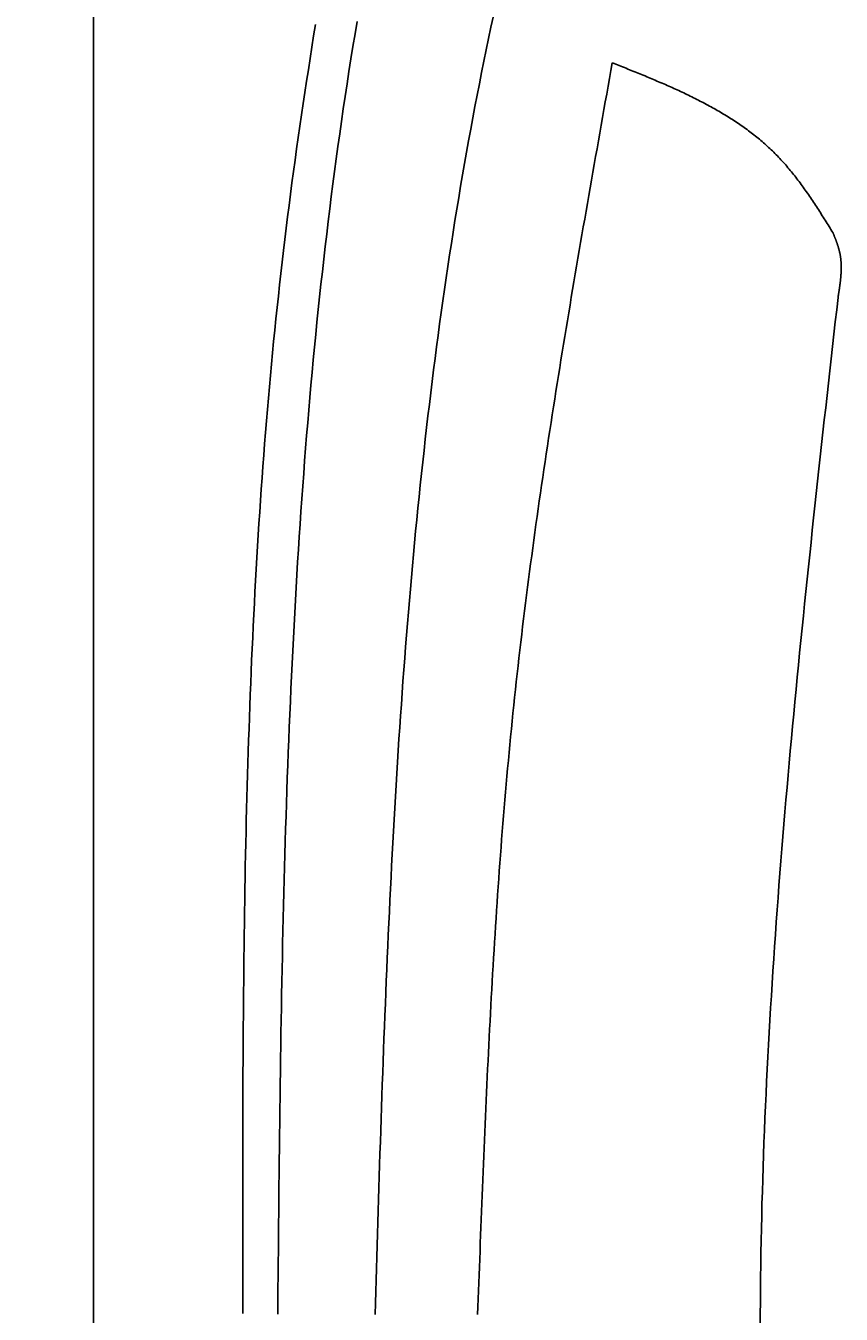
# Model space of a CAD drawing. Extents: x 715 to 7297, y 267 to 3409.
# Tile 10 of 70: x 1152 to 1389, y 1733 to 2108. Entities that reach past the tile are written whole.
import ezdxf

# ---------------------------------------------------------------- set-up
doc = ezdxf.new("R2010")
doc.units = 0
doc.layers.get('0').update_dxf_attribs({"linetype": 'CONTINUOUS'})
doc.layers.get('DEFPOINTS').update_dxf_attribs({"linetype": 'CONTINUOUS'})
for name, color, linetype in [('4', 3, 'CONTINUOUS'), ('5', 3, 'CONTINUOUS'), ('CAR', 10, 'CONTINUOUS')]:
    doc.layers.add(name, color=color, linetype=linetype)
doc.styles.get("Standard").update_dxf_attribs({"font": 'ISOCP.SHX'})
doc.dimstyles.get("Standard").update_dxf_attribs({"dimtxt": 2.5, "dimasz": 2.5, "dimexe": 1.25, "dimexo": 0.625, "dimtad": 1, "dimcen": 2.5, "dimazin": 3, "dimtfac": 1, "dimtmove": 0, "dimatfit": 3})

# ---------------------------------------------------------------- blocks, each defined once
blk = doc.blocks.new('PUNKT')
at = {"layer": '4', "color": 0, "linetype": 'BYBLOCK'}
blk.add_line((-0.5, 0), (-1, 0), dxfattribs=at)
at = {"layer": '4', "color": 0, "linetype": 'BYBLOCK', "const_width": 0.5}
blk.add_lwpolyline([(-0.25, 0, 1), (0.25, 0, 1)], format="xyb", close=True, dxfattribs=at)
blk = doc.blocks.new('*U16')
at = {"layer": '5', "color": 2}
blk.add_text('260', height=70, rotation=90, dxfattribs=at).set_placement((785.85, 1514.63))
blk = doc.blocks.new('*D4')
at = {"layer": '5'}
for p, q in [((1352.73, 2887.27), (775.85, 2887.27)), ((815.85, 327.27), (815.85, 2847.27)), ((1352.77, 287.27), (775.85, 287.27))]:
    blk.add_line(p, q, dxfattribs=at)
at = {"layer": 'DEFPOINTS', "color": 0}
for p in [(815.85, 2887.27), (1372.73, 2887.27), (1372.77, 287.27)]:
    blk.add_point(p, dxfattribs=at)
blk.add_blockref('*U16', (0, 0))
at = {"layer": '5', "xscale": 40, "yscale": 40, "zscale": 40}
for p, rotation in [((815.85, 2887.27), 90), ((815.85, 287.27), 270)]:
    blk.add_blockref('PUNKT', p, dxfattribs=dict(at, rotation=rotation))

msp = doc.modelspace()

# ---------------------------------------------------------------- linework, layer by layer
msp.add_line((1171.672, 2792.271), (1171.717, 382.271))
at = {"layer": 'CAR'}
for points in [[(1287.92, 2111.17, 0), (1287.21, 2107.88, 0), (1286.51, 2104.58, 0), (1285.82, 2101.29, 0), (1285.15, 2097.99, 0), (1284.48, 2094.69, 0), (1283.83, 2091.39, 0), (1283.18, 2088.09, 0), (1282.55, 2084.78, 0), (1281.92, 2081.47, 0), (1281.31, 2078.16, 0), (1280.7, 2074.84, 0), (1280.11, 2071.52, 0), (1279.52, 2068.2, 0), (1278.95, 2064.88, 0), (1278.38, 2061.56, 0), (1277.82, 2058.23, 0), (1277.28, 2054.9, 0), (1276.74, 2051.58, 0), (1276.21, 2048.24, 0), (1275.69, 2044.91, 0), (1275.17, 2041.58, 0), (1274.67, 2038.24, 0), (1274.18, 2034.9, 0), (1273.69, 2031.56, 0), (1273.21, 2028.22, 0), (1272.74, 2024.88, 0), (1272.28, 2021.53, 0), (1271.83, 2018.19, 0), (1271.39, 2014.84, 0), (1270.95, 2011.49, 0), (1270.52, 2008.14, 0), (1270.1, 2004.79, 0), (1269.69, 2001.44, 0), (1269.29, 1998.09, 0), (1268.89, 1994.74, 0), (1268.5, 1991.38, 0), (1268.12, 1988.03, 0), (1267.74, 1984.67, 0), (1267.37, 1981.32, 0), (1267.01, 1977.96, 0), (1266.66, 1974.6, 0), (1266.31, 1971.25, 0), (1265.97, 1967.89, 0), (1265.64, 1964.53, 0), (1265.31, 1961.17, 0), (1264.99, 1957.82, 0), (1264.68, 1954.46, 0), (1264.37, 1951.1, 0), (1264.07, 1947.74, 0), (1263.78, 1944.38, 0), (1263.49, 1941.02, 0), (1263.21, 1937.67, 0), (1262.93, 1934.31, 0), (1262.66, 1930.95, 0), (1262.39, 1927.59, 0), (1262.14, 1924.24, 0), (1261.88, 1920.88, 0), (1261.63, 1917.52, 0), (1261.39, 1914.17, 0), (1261.15, 1910.81, 0), (1260.92, 1907.46, 0), (1260.69, 1904.1, 0), (1260.47, 1900.75, 0), (1260.25, 1897.39, 0), (1260.04, 1894.04, 0), (1259.83, 1890.68, 0), (1259.63, 1887.33, 0), (1259.43, 1883.98, 0), (1259.23, 1880.62, 0), (1259.04, 1877.27, 0), (1258.86, 1873.92, 0), (1258.67, 1870.57, 0), (1258.5, 1867.22, 0), (1258.32, 1863.86, 0), (1258.15, 1860.51, 0), (1257.98, 1857.16, 0), (1257.82, 1853.81, 0), (1257.66, 1850.46, 0), (1257.5, 1847.11, 0), (1257.35, 1843.76, 0), (1257.2, 1840.41, 0), (1257.05, 1837.06, 0), (1256.91, 1833.71, 0), (1256.77, 1830.36, 0), (1256.63, 1827.01, 0), (1256.5, 1823.66, 0), (1256.36, 1820.31, 0), (1256.23, 1816.96, 0), (1256.1, 1813.61, 0), (1255.98, 1810.26, 0), (1255.86, 1806.91, 0), (1255.73, 1803.57, 0), (1255.62, 1800.22, 0), (1255.5, 1796.87, 0), (1255.38, 1793.52, 0), (1255.27, 1790.17, 0), (1255.16, 1786.83, 0), (1255.05, 1783.48, 0), (1254.94, 1780.13, 0), (1254.83, 1776.78, 0), (1254.72, 1773.43, 0), (1254.62, 1770.09, 0), (1254.52, 1766.74, 0), (1254.41, 1763.39, 0), (1254.31, 1760.05, 0), (1254.21, 1756.7, 0), (1254.11, 1753.35, 0), (1254.01, 1750, 0), (1253.91, 1746.66, 0), (1253.81, 1743.31, 0), (1253.71, 1739.96, 0), (1253.61, 1736.61, 0), (1253.51, 1733.27, 0)], [(1236.19, 2108.62, 0), (1235.66, 2105.34, 0), (1235.14, 2102.05, 0), (1234.62, 2098.77, 0), (1234.11, 2095.48, 0), (1233.6, 2092.2, 0), (1233.1, 2088.91, 0), (1232.61, 2085.63, 0), (1232.13, 2082.34, 0), (1231.65, 2079.05, 0), (1231.18, 2075.76, 0), (1230.71, 2072.48, 0), (1230.26, 2069.19, 0), (1229.81, 2065.89, 0), (1229.36, 2062.6, 0), (1228.93, 2059.31, 0), (1228.5, 2056.02, 0), (1228.09, 2052.72, 0), (1227.68, 2049.43, 0), (1227.27, 2046.13, 0), (1226.88, 2042.84, 0), (1226.49, 2039.54, 0), (1226.12, 2036.24, 0), (1225.75, 2032.94, 0), (1225.39, 2029.64, 0), (1225.03, 2026.34, 0), (1224.69, 2023.04, 0), (1224.35, 2019.74, 0), (1224.02, 2016.43, 0), (1223.7, 2013.13, 0), (1223.39, 2009.82, 0), (1223.08, 2006.52, 0), (1222.78, 2003.21, 0), (1222.49, 1999.9, 0), (1222.21, 1996.59, 0), (1221.93, 1993.28, 0), (1221.66, 1989.97, 0), (1221.4, 1986.66, 0), (1221.15, 1983.35, 0), (1220.9, 1980.04, 0), (1220.66, 1976.73, 0), (1220.42, 1973.41, 0), (1220.19, 1970.1, 0), (1219.97, 1966.78, 0), (1219.75, 1963.47, 0), (1219.54, 1960.15, 0), (1219.34, 1956.84, 0), (1219.14, 1953.52, 0), (1218.95, 1950.2, 0), (1218.77, 1946.88, 0), (1218.59, 1943.56, 0), (1218.41, 1940.24, 0), (1218.25, 1936.92, 0), (1218.08, 1933.6, 0), (1217.93, 1930.28, 0), (1217.78, 1926.96, 0), (1217.63, 1923.63, 0), (1217.49, 1920.31, 0), (1217.35, 1916.98, 0), (1217.22, 1913.66, 0), (1217.09, 1910.33, 0), (1216.97, 1907.01, 0), (1216.86, 1903.68, 0), (1216.74, 1900.36, 0), (1216.64, 1897.03, 0), (1216.53, 1893.7, 0), (1216.44, 1890.37, 0), (1216.34, 1887.05, 0), (1216.25, 1883.72, 0), (1216.17, 1880.39, 0), (1216.08, 1877.06, 0), (1216.01, 1873.73, 0), (1215.93, 1870.4, 0), (1215.86, 1867.07, 0), (1215.79, 1863.73, 0), (1215.73, 1860.4, 0), (1215.67, 1857.07, 0), (1215.61, 1853.74, 0), (1215.56, 1850.4, 0), (1215.51, 1847.07, 0), (1215.46, 1843.74, 0), (1215.42, 1840.4, 0), (1215.38, 1837.07, 0), (1215.34, 1833.74, 0), (1215.31, 1830.4, 0), (1215.27, 1827.07, 0), (1215.24, 1823.73, 0), (1215.22, 1820.39, 0), (1215.19, 1817.06, 0), (1215.17, 1813.72, 0), (1215.15, 1810.39, 0), (1215.13, 1807.05, 0), (1215.11, 1803.71, 0), (1215.1, 1800.38, 0), (1215.08, 1797.04, 0), (1215.07, 1793.7, 0), (1215.06, 1790.36, 0), (1215.05, 1787.03, 0), (1215.05, 1783.69, 0), (1215.04, 1780.35, 0), (1215.04, 1777.01, 0), (1215.04, 1773.67, 0), (1215.03, 1770.34, 0), (1215.03, 1767, 0), (1215.03, 1763.66, 0), (1215.03, 1760.32, 0), (1215.04, 1756.98, 0), (1215.04, 1753.64, 0), (1215.04, 1750.3, 0), (1215.04, 1746.97, 0), (1215.05, 1743.63, 0), (1215.05, 1740.29, 0), (1215.06, 1736.95, 0), (1215.06, 1733.61, 0)], [(1225.22, 1733.39, 0), (1225.25, 1737.11, 0), (1225.28, 1740.83, 0), (1225.32, 1744.55, 0), (1225.35, 1748.27, 0), (1225.39, 1751.99, 0), (1225.42, 1755.71, 0), (1225.46, 1759.43, 0), (1225.49, 1763.15, 0), (1225.53, 1766.87, 0), (1225.57, 1770.59, 0), (1225.61, 1774.3, 0), (1225.65, 1778.02, 0), (1225.69, 1781.74, 0), (1225.74, 1785.46, 0), (1225.78, 1789.18, 0), (1225.83, 1792.9, 0), (1225.88, 1796.61, 0), (1225.93, 1800.33, 0), (1225.98, 1804.05, 0), (1226.04, 1807.76, 0), (1226.09, 1811.48, 0), (1226.15, 1815.2, 0), (1226.21, 1818.91, 0), (1226.28, 1822.63, 0), (1226.35, 1826.34, 0), (1226.42, 1830.06, 0), (1226.49, 1833.77, 0), (1226.56, 1837.48, 0), (1226.64, 1841.2, 0), (1226.72, 1844.91, 0), (1226.81, 1848.62, 0), (1226.9, 1852.33, 0), (1226.99, 1856.04, 0), (1227.09, 1859.75, 0), (1227.19, 1863.46, 0), (1227.29, 1867.17, 0), (1227.4, 1870.87, 0), (1227.51, 1874.58, 0), (1227.63, 1878.29, 0), (1227.75, 1881.99, 0), (1227.87, 1885.7, 0), (1228, 1889.4, 0), (1228.13, 1893.1, 0), (1228.27, 1896.81, 0), (1228.42, 1900.51, 0), (1228.57, 1904.21, 0), (1228.72, 1907.91, 0), (1228.88, 1911.61, 0), (1229.04, 1915.31, 0), (1229.21, 1919, 0), (1229.39, 1922.7, 0), (1229.57, 1926.39, 0), (1229.75, 1930.09, 0), (1229.95, 1933.78, 0), (1230.15, 1937.47, 0), (1230.35, 1941.16, 0), (1230.56, 1944.85, 0), (1230.78, 1948.54, 0), (1231, 1952.23, 0), (1231.23, 1955.92, 0), (1231.47, 1959.6, 0), (1231.71, 1963.29, 0), (1231.96, 1966.97, 0), (1232.22, 1970.65, 0), (1232.49, 1974.34, 0), (1232.76, 1978.01, 0), (1233.04, 1981.69, 0), (1233.32, 1985.37, 0), (1233.62, 1989.05, 0), (1233.92, 1992.72, 0), (1234.23, 1996.39, 0), (1234.55, 2000.07, 0), (1234.87, 2003.74, 0), (1235.21, 2007.41, 0), (1235.55, 2011.07, 0), (1235.9, 2014.74, 0), (1236.26, 2018.41, 0), (1236.62, 2022.07, 0), (1237, 2025.73, 0), (1237.38, 2029.39, 0), (1237.78, 2033.05, 0), (1238.18, 2036.71, 0), (1238.59, 2040.36, 0), (1239.01, 2044.02, 0), (1239.44, 2047.67, 0), (1239.88, 2051.32, 0), (1240.33, 2054.97, 0), (1240.79, 2058.62, 0), (1241.26, 2062.27, 0), (1241.74, 2065.91, 0), (1242.22, 2069.55, 0), (1242.72, 2073.19, 0), (1243.23, 2076.83, 0), (1243.75, 2080.47, 0), (1244.28, 2084.11, 0), (1244.82, 2087.74, 0), (1245.37, 2091.37, 0), (1245.93, 2095.01, 0), (1246.5, 2098.63, 0), (1247.09, 2102.26, 0), (1247.68, 2105.89, 0), (1248.29, 2109.51, 0)], [(1322.49, 2097.51, 0), (1322.08, 2095.24, 0), (1321.68, 2092.96, 0), (1321.27, 2090.69, 0), (1320.87, 2088.41, 0), (1320.46, 2086.14, 0), (1320.06, 2083.87, 0), (1319.66, 2081.59, 0), (1319.25, 2079.32, 0), (1318.85, 2077.04, 0), (1318.45, 2074.77, 0), (1318.05, 2072.49, 0), (1317.64, 2070.22, 0), (1317.24, 2067.94, 0), (1316.84, 2065.67, 0), (1316.44, 2063.4, 0), (1316.04, 2061.12, 0), (1315.65, 2058.85, 0), (1315.25, 2056.57, 0), (1314.85, 2054.3, 0), (1314.46, 2052.02, 0), (1314.06, 2049.75, 0), (1313.67, 2047.47, 0), (1313.28, 2045.19, 0), (1312.89, 2042.92, 0), (1312.5, 2040.64, 0), (1312.11, 2038.37, 0), (1311.72, 2036.09, 0), (1311.34, 2033.81, 0), (1310.95, 2031.54, 0), (1310.57, 2029.26, 0), (1310.19, 2026.99, 0), (1309.81, 2024.71, 0), (1309.43, 2022.43, 0), (1309.05, 2020.15, 0), (1308.67, 2017.88, 0), (1308.3, 2015.6, 0), (1307.93, 2013.32, 0), (1307.56, 2011.04, 0), (1307.19, 2008.77, 0), (1306.82, 2006.49, 0), (1306.46, 2004.21, 0), (1306.1, 2001.93, 0), (1305.74, 1999.65, 0), (1305.38, 1997.37, 0), (1305.02, 1995.09, 0), (1304.67, 1992.81, 0), (1304.32, 1990.53, 0), (1303.97, 1988.25, 0), (1303.62, 1985.97, 0), (1303.28, 1983.69, 0), (1302.94, 1981.41, 0), (1302.6, 1979.13, 0), (1302.26, 1976.85, 0), (1301.93, 1974.57, 0), (1301.6, 1972.29, 0), (1301.27, 1970, 0), (1300.94, 1967.72, 0), (1300.62, 1965.44, 0), (1300.3, 1963.16, 0), (1299.98, 1960.87, 0), (1299.67, 1958.59, 0), (1299.36, 1956.3, 0), (1299.05, 1954.02, 0), (1298.74, 1951.73, 0), (1298.44, 1949.45, 0), (1298.14, 1947.16, 0), (1297.85, 1944.88, 0), (1297.56, 1942.59, 0), (1297.27, 1940.31, 0), (1296.98, 1938.02, 0), (1296.7, 1935.73, 0), (1296.42, 1933.44, 0), (1296.15, 1931.16, 0), (1295.88, 1928.87, 0), (1295.61, 1926.58, 0), (1295.34, 1924.29, 0), (1295.08, 1922, 0), (1294.83, 1919.71, 0), (1294.58, 1917.42, 0), (1294.33, 1915.13, 0), (1294.08, 1912.84, 0), (1293.84, 1910.55, 0), (1293.61, 1908.25, 0), (1293.37, 1905.96, 0), (1293.14, 1903.67, 0), (1292.92, 1901.38, 0), (1292.7, 1899.08, 0), (1292.48, 1896.79, 0), (1292.27, 1894.49, 0), (1292.06, 1892.2, 0), (1291.85, 1889.9, 0), (1291.65, 1887.61, 0), (1291.45, 1885.31, 0), (1291.25, 1883.02, 0), (1291.06, 1880.72, 0), (1290.87, 1878.42, 0), (1290.68, 1876.12, 0), (1290.5, 1873.83, 0), (1290.32, 1871.53, 0), (1290.14, 1869.23, 0), (1289.97, 1866.93, 0), (1289.8, 1864.63, 0), (1289.63, 1862.33, 0), (1289.47, 1860.03, 0), (1289.3, 1857.73, 0), (1289.14, 1855.43, 0), (1288.99, 1853.13, 0), (1288.83, 1850.83, 0), (1288.68, 1848.53, 0), (1288.53, 1846.23, 0), (1288.39, 1843.93, 0), (1288.24, 1841.63, 0), (1288.1, 1839.32, 0), (1287.96, 1837.02, 0), (1287.83, 1834.72, 0), (1287.69, 1832.41, 0), (1287.56, 1830.11, 0), (1287.43, 1827.81, 0), (1287.3, 1825.5, 0), (1287.18, 1823.2, 0), (1287.05, 1820.9, 0), (1286.93, 1818.59, 0), (1286.81, 1816.29, 0), (1286.7, 1813.98, 0), (1286.58, 1811.68, 0), (1286.46, 1809.37, 0), (1286.35, 1807.07, 0), (1286.24, 1804.76, 0), (1286.13, 1802.46, 0), (1286.02, 1800.15, 0), (1285.92, 1797.85, 0), (1285.81, 1795.54, 0), (1285.71, 1793.23, 0), (1285.61, 1790.93, 0), (1285.51, 1788.62, 0), (1285.41, 1786.31, 0), (1285.31, 1784.01, 0), (1285.21, 1781.7, 0), (1285.12, 1779.39, 0), (1285.02, 1777.09, 0), (1284.93, 1774.78, 0), (1284.83, 1772.47, 0), (1284.74, 1770.16, 0), (1284.65, 1767.86, 0), (1284.56, 1765.55, 0), (1284.47, 1763.24, 0), (1284.38, 1760.93, 0), (1284.29, 1758.63, 0), (1284.2, 1756.32, 0), (1284.11, 1754.01, 0), (1284.03, 1751.7, 0), (1283.94, 1749.39, 0), (1283.85, 1747.09, 0), (1283.77, 1744.78, 0), (1283.68, 1742.47, 0), (1283.6, 1740.16, 0), (1283.51, 1737.85, 0), (1283.43, 1735.55, 0), (1283.34, 1733.24, 0)], [(1322.49, 2097.51, 0), (1322.99, 2097.31, 0), (1323.49, 2097.11, 0), (1323.99, 2096.91, 0), (1324.49, 2096.71, 0), (1325, 2096.51, 0), (1325.5, 2096.31, 0), (1326, 2096.1, 0), (1326.5, 2095.9, 0), (1327, 2095.7, 0), (1327.5, 2095.5, 0), (1328, 2095.3, 0), (1328.5, 2095.1, 0), (1329, 2094.89, 0), (1329.5, 2094.69, 0), (1330, 2094.49, 0), (1330.5, 2094.28, 0), (1331, 2094.08, 0), (1331.5, 2093.87, 0), (1332, 2093.67, 0), (1332.49, 2093.46, 0), (1332.99, 2093.25, 0), (1333.49, 2093.05, 0), (1333.98, 2092.84, 0), (1334.48, 2092.63, 0), (1334.97, 2092.42, 0), (1335.46, 2092.21, 0), (1335.96, 2092, 0), (1336.45, 2091.79, 0), (1336.94, 2091.57, 0), (1337.43, 2091.36, 0), (1337.92, 2091.15, 0), (1338.41, 2090.93, 0), (1338.9, 2090.72, 0), (1339.38, 2090.5, 0), (1339.87, 2090.28, 0), (1340.36, 2090.06, 0), (1340.84, 2089.84, 0), (1341.32, 2089.62, 0), (1341.81, 2089.4, 0), (1342.29, 2089.17, 0), (1342.77, 2088.95, 0), (1343.25, 2088.72, 0), (1343.73, 2088.5, 0), (1344.2, 2088.27, 0), (1344.68, 2088.04, 0), (1345.16, 2087.81, 0), (1345.63, 2087.57, 0), (1346.1, 2087.34, 0), (1346.57, 2087.11, 0), (1347.04, 2086.87, 0), (1347.51, 2086.63, 0), (1347.98, 2086.39, 0), (1348.44, 2086.15, 0), (1348.91, 2085.91, 0), (1349.37, 2085.66, 0), (1349.83, 2085.42, 0), (1350.29, 2085.17, 0), (1350.75, 2084.92, 0), (1351.21, 2084.67, 0), (1351.66, 2084.42, 0), (1352.12, 2084.16, 0), (1352.57, 2083.91, 0), (1353.02, 2083.65, 0), (1353.47, 2083.39, 0), (1353.92, 2083.13, 0), (1354.36, 2082.86, 0), (1354.81, 2082.6, 0), (1355.25, 2082.33, 0), (1355.69, 2082.06, 0), (1356.13, 2081.79, 0), (1356.56, 2081.51, 0), (1357, 2081.24, 0), (1357.43, 2080.96, 0), (1357.86, 2080.68, 0), (1358.29, 2080.4, 0), (1358.72, 2080.11, 0), (1359.14, 2079.83, 0), (1359.57, 2079.54, 0), (1359.99, 2079.25, 0), (1360.41, 2078.95, 0), (1360.82, 2078.66, 0), (1361.24, 2078.36, 0), (1361.65, 2078.06, 0), (1362.06, 2077.75, 0), (1362.47, 2077.45, 0), (1362.88, 2077.14, 0), (1363.28, 2076.83, 0), (1363.68, 2076.52, 0), (1364.08, 2076.2, 0), (1364.48, 2075.88, 0), (1364.87, 2075.56, 0), (1365.26, 2075.24, 0), (1365.65, 2074.91, 0), (1366.04, 2074.58, 0), (1366.42, 2074.25, 0), (1366.81, 2073.92, 0), (1367.19, 2073.58, 0), (1367.56, 2073.24, 0), (1367.94, 2072.89, 0), (1368.31, 2072.55, 0), (1368.68, 2072.2, 0), (1369.04, 2071.85, 0), (1369.41, 2071.49, 0), (1369.77, 2071.13, 0), (1370.13, 2070.77, 0), (1370.48, 2070.41, 0), (1370.84, 2070.04, 0), (1371.19, 2069.67, 0), (1371.53, 2069.3, 0), (1371.88, 2068.92, 0), (1372.22, 2068.54, 0), (1372.56, 2068.16, 0), (1372.9, 2067.77, 0), (1373.23, 2067.38, 0), (1373.56, 2066.99, 0), (1373.89, 2066.6, 0), (1374.22, 2066.21, 0), (1374.55, 2065.81, 0), (1374.87, 2065.41, 0), (1375.19, 2065, 0), (1375.51, 2064.6, 0), (1375.83, 2064.19, 0), (1376.14, 2063.78, 0), (1376.46, 2063.37, 0), (1376.77, 2062.96, 0), (1377.08, 2062.54, 0), (1377.39, 2062.12, 0), (1377.69, 2061.7, 0), (1378, 2061.28, 0), (1378.3, 2060.86, 0), (1378.6, 2060.43, 0), (1378.9, 2060.01, 0), (1379.2, 2059.58, 0), (1379.5, 2059.15, 0), (1379.79, 2058.72, 0), (1380.09, 2058.29, 0), (1380.38, 2057.85, 0), (1380.67, 2057.42, 0), (1380.96, 2056.98, 0), (1381.25, 2056.54, 0), (1381.54, 2056.1, 0), (1381.83, 2055.66, 0), (1382.12, 2055.22, 0), (1382.4, 2054.78, 0), (1382.69, 2054.34, 0), (1382.98, 2053.9, 0), (1383.26, 2053.45, 0), (1383.54, 2053.01, 0), (1383.83, 2052.56, 0), (1384.11, 2052.11, 0), (1384.39, 2051.67, 0), (1384.67, 2051.22, 0), (1384.95, 2050.77, 0), (1385.23, 2050.32, 0), (1385.51, 2049.88, 0), (1385.79, 2049.43, 0), (1386.07, 2048.98, 0), (1386.35, 2048.53, 0), (1386.63, 2048.08, 0)], [(1386.63, 2048.08, 0), (1386.68, 2047.97, 0), (1386.73, 2047.85, 0), (1386.77, 2047.74, 0), (1386.82, 2047.63, 0), (1386.86, 2047.51, 0), (1386.91, 2047.4, 0), (1386.95, 2047.29, 0), (1387, 2047.17, 0), (1387.04, 2047.06, 0), (1387.09, 2046.95, 0), (1387.13, 2046.83, 0), (1387.18, 2046.72, 0), (1387.22, 2046.61, 0), (1387.27, 2046.49, 0), (1387.31, 2046.38, 0), (1387.36, 2046.27, 0), (1387.4, 2046.15, 0), (1387.44, 2046.04, 0), (1387.49, 2045.93, 0), (1387.53, 2045.81, 0), (1387.57, 2045.7, 0), (1387.61, 2045.59, 0), (1387.65, 2045.47, 0), (1387.7, 2045.36, 0), (1387.74, 2045.24, 0), (1387.78, 2045.13, 0), (1387.82, 2045.02, 0), (1387.86, 2044.9, 0), (1387.9, 2044.79, 0), (1387.94, 2044.67, 0), (1387.97, 2044.56, 0), (1388.01, 2044.44, 0), (1388.05, 2044.33, 0), (1388.09, 2044.22, 0), (1388.12, 2044.1, 0), (1388.16, 2043.99, 0), (1388.19, 2043.87, 0), (1388.23, 2043.76, 0), (1388.26, 2043.64, 0), (1388.29, 2043.53, 0), (1388.33, 2043.41, 0), (1388.36, 2043.3, 0), (1388.39, 2043.18, 0), (1388.42, 2043.06, 0), (1388.45, 2042.95, 0), (1388.48, 2042.83, 0), (1388.51, 2042.72, 0), (1388.54, 2042.6, 0), (1388.56, 2042.49, 0), (1388.59, 2042.37, 0), (1388.62, 2042.25, 0), (1388.64, 2042.14, 0), (1388.66, 2042.02, 0), (1388.69, 2041.9, 0), (1388.71, 2041.79, 0), (1388.73, 2041.67, 0), (1388.75, 2041.55, 0), (1388.77, 2041.44, 0), (1388.79, 2041.32, 0), (1388.81, 2041.2, 0), (1388.83, 2041.09, 0), (1388.84, 2040.97, 0), (1388.86, 2040.85, 0), (1388.87, 2040.73, 0), (1388.89, 2040.62, 0), (1388.9, 2040.5, 0), (1388.92, 2040.38, 0), (1388.93, 2040.26, 0), (1388.94, 2040.14, 0), (1388.95, 2040.02, 0), (1388.96, 2039.91, 0), (1388.97, 2039.79, 0), (1388.98, 2039.67, 0), (1388.99, 2039.55, 0), (1389, 2039.43, 0), (1389, 2039.31, 0), (1389.01, 2039.19, 0), (1389.02, 2039.08, 0), (1389.02, 2038.96, 0), (1389.03, 2038.84, 0), (1389.03, 2038.72, 0), (1389.03, 2038.6, 0), (1389.04, 2038.48, 0), (1389.04, 2038.36, 0), (1389.04, 2038.24, 0), (1389.04, 2038.12, 0), (1389.04, 2038, 0), (1389.04, 2037.88, 0), (1389.04, 2037.76, 0), (1389.04, 2037.64, 0), (1389.04, 2037.52, 0), (1389.04, 2037.4, 0), (1389.03, 2037.28, 0), (1389.03, 2037.16, 0), (1389.03, 2037.04, 0), (1389.02, 2036.92, 0), (1389.02, 2036.8, 0), (1389.01, 2036.68, 0), (1389.01, 2036.56, 0), (1389, 2036.44, 0), (1389, 2036.31, 0), (1388.99, 2036.19, 0), (1388.98, 2036.07, 0), (1388.97, 2035.95, 0), (1388.97, 2035.83, 0), (1388.96, 2035.71, 0), (1388.95, 2035.59, 0), (1388.94, 2035.47, 0), (1388.93, 2035.35, 0), (1388.92, 2035.22, 0), (1388.91, 2035.1, 0), (1388.9, 2034.98, 0), (1388.89, 2034.86, 0), (1388.88, 2034.74, 0), (1388.86, 2034.62, 0), (1388.85, 2034.5, 0), (1388.84, 2034.37, 0), (1388.83, 2034.25, 0), (1388.81, 2034.13, 0), (1388.8, 2034.01, 0), (1388.79, 2033.89, 0), (1388.77, 2033.76, 0), (1388.76, 2033.64, 0), (1388.74, 2033.52, 0), (1388.73, 2033.4, 0), (1388.71, 2033.28, 0), (1388.7, 2033.15, 0), (1388.68, 2033.03, 0), (1388.67, 2032.91, 0), (1388.65, 2032.79, 0), (1388.63, 2032.67, 0), (1388.62, 2032.54, 0), (1388.6, 2032.42, 0), (1388.58, 2032.3, 0), (1388.57, 2032.18, 0), (1388.55, 2032.05, 0), (1388.53, 2031.93, 0), (1388.51, 2031.81, 0), (1388.5, 2031.69, 0), (1388.48, 2031.56, 0), (1388.46, 2031.44, 0), (1388.44, 2031.32, 0), (1388.42, 2031.2, 0), (1388.41, 2031.07, 0), (1388.39, 2030.95, 0), (1388.37, 2030.83, 0), (1388.35, 2030.71, 0), (1388.33, 2030.58, 0), (1388.31, 2030.46, 0), (1388.29, 2030.34, 0), (1388.27, 2030.22, 0), (1388.25, 2030.09, 0), (1388.24, 2029.97, 0), (1388.22, 2029.85, 0), (1388.2, 2029.73, 0), (1388.18, 2029.6, 0), (1388.16, 2029.48, 0), (1388.14, 2029.36, 0), (1388.12, 2029.23, 0)], [(1365.49, 1729.85, 0), (1365.5, 1733.41, 0), (1365.53, 1736.97, 0), (1365.56, 1740.53, 0), (1365.59, 1744.1, 0), (1365.64, 1747.66, 0), (1365.7, 1751.22, 0), (1365.76, 1754.78, 0), (1365.84, 1758.34, 0), (1365.92, 1761.91, 0), (1366.01, 1765.47, 0), (1366.11, 1769.03, 0), (1366.22, 1772.59, 0), (1366.33, 1776.15, 0), (1366.46, 1779.72, 0), (1366.59, 1783.28, 0), (1366.73, 1786.84, 0), (1366.87, 1790.4, 0), (1367.03, 1793.97, 0), (1367.19, 1797.53, 0), (1367.36, 1801.09, 0), (1367.53, 1804.66, 0), (1367.71, 1808.22, 0), (1367.9, 1811.78, 0), (1368.1, 1815.35, 0), (1368.3, 1818.91, 0), (1368.51, 1822.47, 0), (1368.73, 1826.04, 0), (1368.95, 1829.6, 0), (1369.18, 1833.16, 0), (1369.42, 1836.73, 0), (1369.66, 1840.29, 0), (1369.9, 1843.85, 0), (1370.16, 1847.42, 0), (1370.41, 1850.98, 0), (1370.68, 1854.55, 0), (1370.95, 1858.11, 0), (1371.22, 1861.67, 0), (1371.5, 1865.24, 0), (1371.79, 1868.8, 0), (1372.08, 1872.37, 0), (1372.37, 1875.93, 0), (1372.67, 1879.5, 0), (1372.98, 1883.06, 0), (1373.29, 1886.63, 0), (1373.6, 1890.19, 0), (1373.92, 1893.75, 0), (1374.24, 1897.32, 0), (1374.57, 1900.88, 0), (1374.9, 1904.45, 0), (1375.23, 1908.01, 0), (1375.57, 1911.58, 0), (1375.91, 1915.14, 0), (1376.25, 1918.71, 0), (1376.6, 1922.27, 0), (1376.96, 1925.84, 0), (1377.31, 1929.4, 0), (1377.67, 1932.97, 0), (1378.03, 1936.53, 0), (1378.39, 1940.1, 0), (1378.76, 1943.66, 0), (1379.13, 1947.23, 0), (1379.5, 1950.79, 0), (1379.88, 1954.36, 0), (1380.26, 1957.93, 0), (1380.64, 1961.49, 0), (1381.02, 1965.06, 0), (1381.4, 1968.62, 0), (1381.79, 1972.19, 0), (1382.17, 1975.75, 0), (1382.56, 1979.32, 0), (1382.95, 1982.88, 0), (1383.34, 1986.45, 0), (1383.74, 1990.01, 0), (1384.13, 1993.58, 0), (1384.53, 1997.14, 0), (1384.92, 2000.71, 0), (1385.32, 2004.28, 0), (1385.72, 2007.84, 0), (1386.12, 2011.41, 0), (1386.52, 2014.97, 0), (1386.92, 2018.54, 0), (1387.32, 2022.1, 0), (1387.72, 2025.67, 0), (1388.12, 2029.23, 0)]]:
    msp.add_polyline3d(points, dxfattribs=at)

# ---------------------------------------------------------------- dimensions: what is measured, and where the dimension line sits
at = {"layer": '5'}
dim = msp.add_linear_dim(base=(815.852, 2887.271), p1=(1372.775, 287.271), p2=(1372.73, 2887.271), angle=90, dimstyle='Standard', dxfattribs=at)
dim.commit()
dim.dimension.update_dxf_attribs({"geometry": '*D4', "text_midpoint": (750.845, 1587.271)})

doc.saveas('drawing.dxf')
